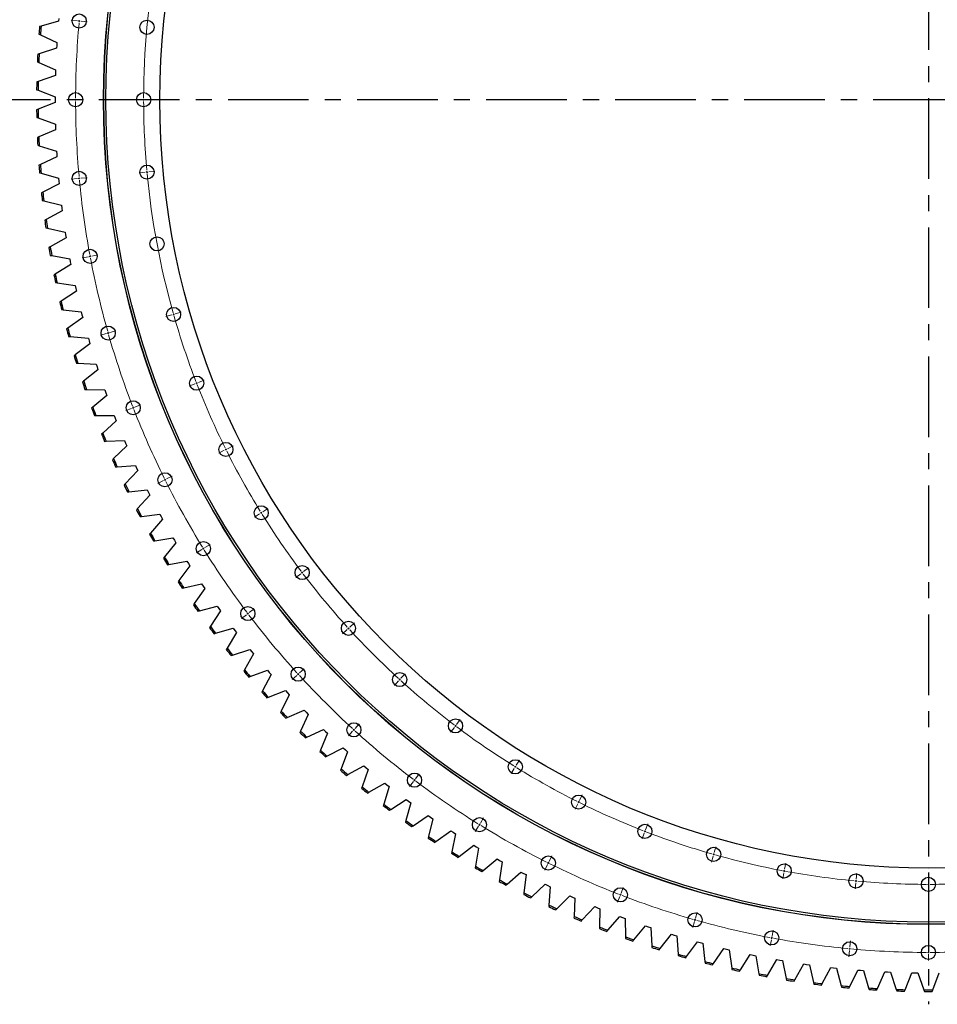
# Model space of a CAD drawing. Header units: millimetres. Extents: x -1195 to 24203, y 99347 to 119172.
# Tile 1 of 19: x 3085 to 5613, y 101912 to 104625. Entities that reach past the tile are written whole.
import ezdxf

# ---------------------------------------------------------------- set-up
doc = ezdxf.new("R2010")
doc.units = ezdxf.units.MM
doc.header["$LTSCALE"] = 100
doc.linetypes.add('CENTER', pattern=[10.16, 6.35, -1.27, 1.27, -1.27])

msp = doc.modelspace()

# ---------------------------------------------------------------- linework, layer by layer
at = {"linetype": 'CENTER', "ltscale": 0.35}
for p, q in [((5588.8, 106898), (5588.8, 101911.9)), ((8148.2, 104404.9), (3029.4, 104404.9))]:
    msp.add_line(p, q, dxfattribs=at)
at = {"color": 7, "linetype": 'Continuous', "lineweight": 25}
for p, q in [((3192.1, 104621.3), (3143.6, 104607.7)), ((3192.8, 104629.2), (3192.1, 104621.3)), ((3137.8, 104585.2), (3141.7, 104583.4)), ((3143.6, 104607.7), (3139.5, 104606.5)), ((3141.7, 104583.4), (3187.5, 104562.4)), ((3187.5, 104562.4), (3187, 104554.5)), ((3138.4, 104531.5), (3134.4, 104530.2)), ((3186.5, 104546.7), (3138.4, 104531.5)), ((3187, 104554.5), (3186.5, 104546.7)), ((3133.4, 104508.9), (3137.3, 104507.2)), ((3137.3, 104507.2), (3183.8, 104487.6)), ((3183.5, 104479.8), (3183.3, 104471.9)), ((3183.8, 104487.6), (3183.5, 104479.8)), ((3135.7, 104455.3), (3131.7, 104453.8)), ((3183.3, 104471.9), (3135.7, 104455.3)), ((3131.3, 104432.5), (3135.3, 104430.9)), ((3135.3, 104430.9), (3182.4, 104412.8)), ((3182.4, 104397.1), (3135.3, 104378.9)), ((3182.4, 104412.8), (3182.3, 104404.9)), ((3182.3, 104404.9), (3182.4, 104397.1)), ((3135.3, 104378.9), (3131.3, 104377.4)), ((3131.7, 104356), (3135.7, 104354.6)), ((3135.7, 104354.6), (3183.3, 104338)), ((3183.8, 104322.2), (3137.3, 104302.6)), ((3183.3, 104338), (3183.5, 104330.1)), ((3183.5, 104330.1), (3183.8, 104322.2)), ((3137.3, 104302.6), (3133.4, 104301)), ((3134.4, 104279.6), (3138.4, 104278.3)), ((3138.4, 104278.3), (3186.5, 104263.2)), ((3186.5, 104263.2), (3187, 104255.3)), ((3187.5, 104247.5), (3141.7, 104226.5)), ((3187, 104255.3), (3187.5, 104247.5)), ((3141.7, 104226.5), (3137.8, 104224.7)), ((3139.5, 104203.4), (3143.6, 104202.2)), ((3143.6, 104202.2), (3192.1, 104188.5)), ((3192.1, 104188.5), (3192.8, 104180.7)), ((3192.8, 104180.7), (3193.6, 104172.9)), ((3148.4, 104150.4), (3144.6, 104148.5)), ((3193.6, 104172.9), (3148.4, 104150.4)), ((3146.9, 104127.3), (3151.1, 104126.2)), ((3151.1, 104126.2), (3200, 104114.1)), ((3201.9, 104098.5), (3157.5, 104074.7)), ((3200, 104114.1), (3200.9, 104106.3)), ((3200.9, 104106.3), (3201.9, 104098.5)), ((3157.5, 104074.7), (3153.7, 104072.7)), ((3156.7, 104051.5), (3160.9, 104050.6)), ((3160.9, 104050.6), (3210.2, 104040)), ((3212.6, 104024.4), (3169, 103999.2)), ((3210.2, 104040), (3211.4, 104032.2)), ((3211.4, 104032.2), (3212.6, 104024.4)), ((3169, 103999.2), (3165.3, 103997.1)), ((3168.9, 103976), (3173.1, 103975.2)), ((3173.1, 103975.2), (3222.7, 103966.2)), ((3222.7, 103966.2), (3224.1, 103958.4)), ((3225.6, 103950.7), (3182.7, 103924.2)), ((3224.1, 103958.4), (3225.6, 103950.7)), ((3182.7, 103924.2), (3179.1, 103921.9)), ((3183.4, 103901), (3187.6, 103900.3)), ((3187.6, 103900.3), (3237.5, 103892.8)), ((3237.5, 103892.8), (3239.1, 103885.1)), ((3239.1, 103885.1), (3240.9, 103877.4)), ((3240.9, 103877.4), (3198.9, 103849.6)), ((3198.9, 103849.6), (3195.3, 103847.2)), ((3200.2, 103826.4), (3204.5, 103825.9)), ((3204.5, 103825.9), (3254.5, 103819.9)), ((3258.4, 103804.6), (3217.3, 103775.5)), ((3254.5, 103819.9), (3256.4, 103812.3)), ((3256.4, 103812.3), (3258.4, 103804.6)), ((3217.3, 103775.5), (3213.8, 103773)), ((3219.4, 103752.4), (3223.6, 103752)), ((3223.6, 103752), (3273.9, 103747.6)), ((3273.9, 103747.6), (3276, 103740)), ((3278.2, 103732.5), (3238, 103702.1)), ((3276, 103740), (3278.2, 103732.5)), ((3238, 103702.1), (3234.6, 103699.5)), ((3240.8, 103679), (3245.1, 103678.8)), ((3245.1, 103678.8), (3295.4, 103675.9)), ((3300.2, 103660.9), (3261, 103629.3)), ((3295.4, 103675.9), (3297.8, 103668.4)), ((3297.8, 103668.4), (3300.2, 103660.9)), ((3261, 103629.3), (3257.7, 103626.6)), ((3264.5, 103606.3), (3268.8, 103606.2)), ((3268.8, 103606.2), (3319.2, 103605)), ((3324.5, 103590.1), (3286.3, 103557.3)), ((3319.2, 103605), (3321.8, 103597.5)), ((3321.8, 103597.5), (3324.5, 103590.1)), ((3286.3, 103557.3), (3283, 103554.5)), ((3290.5, 103534.4), (3294.8, 103534.5)), ((3294.8, 103534.5), (3345.2, 103534.8)), ((3345.2, 103534.8), (3348, 103527.4)), ((3348, 103527.4), (3350.9, 103520.1)), ((3350.9, 103520.1), (3313.7, 103486.1)), ((3313.7, 103486.1), (3310.6, 103483.2)), ((3318.7, 103463.4), (3323, 103463.6)), ((3323, 103463.6), (3373.3, 103465.4)), ((3379.5, 103450.9), (3343.4, 103415.8)), ((3373.3, 103465.4), (3376.4, 103458.1)), ((3376.4, 103458.1), (3379.5, 103450.9)), ((3343.4, 103415.8), (3340.3, 103412.8)), ((3349.1, 103393.3), (3353.3, 103393.5)), ((3353.3, 103393.5), (3403.6, 103397)), ((3403.6, 103397), (3406.9, 103389.8)), ((3406.9, 103389.8), (3410.3, 103382.7)), ((3410.3, 103382.7), (3375.3, 103346.4)), ((3375.3, 103346.4), (3372.3, 103343.3)), ((3381.6, 103324.1), (3385.9, 103324.5)), ((3385.9, 103324.5), (3436, 103329.5)), ((3443.1, 103315.4), (3409.2, 103278.1)), ((3436, 103329.5), (3439.5, 103322.4)), ((3439.5, 103322.4), (3443.1, 103315.4)), ((3409.2, 103278.1), (3406.4, 103274.9)), ((3416.3, 103256), (3420.5, 103256.5)), ((3420.5, 103256.5), (3470.5, 103263.1)), ((3470.5, 103263.1), (3474.2, 103256.1)), ((3474.2, 103256.1), (3478, 103249.2)), ((3478, 103249.2), (3445.3, 103210.8)), ((3445.3, 103210.8), (3442.6, 103207.6)), ((3453.1, 103189), (3457.3, 103189.6)), ((3457.3, 103189.6), (3507, 103197.7)), ((3515, 103184.1), (3483.5, 103144.8)), ((3507, 103197.7), (3511, 103190.9)), ((3511, 103190.9), (3515, 103184.1)), ((3483.5, 103144.8), (3480.9, 103141.4)), ((3491.9, 103123.1), (3496.1, 103123.9)), ((3496.1, 103123.9), (3545.6, 103133.6)), ((3554, 103120.2), (3523.7, 103079.9)), ((3545.6, 103133.6), (3549.8, 103126.9)), ((3549.8, 103126.9), (3554, 103120.2)), ((3523.7, 103079.9), (3521.2, 103076.5)), ((3537, 103059.5), (3586.1, 103070.6)), ((3586.1, 103070.6), (3590.5, 103064.1)), ((3590.5, 103064.1), (3594.9, 103057.6)), ((3532.8, 103058.5), (3537, 103059.5)), ((3594.9, 103057.6), (3565.9, 103016.3)), ((3565.9, 103016.3), (3563.5, 103012.8)), ((3575.7, 102995.2), (3579.8, 102996.3)), ((3579.8, 102996.3), (3628.6, 103009)), ((3637.8, 102996.2), (3610.1, 102954.1)), ((3628.6, 103009), (3633.2, 103002.6)), ((3633.2, 103002.6), (3637.8, 102996.2)), ((3610.1, 102954.1), (3607.8, 102950.5)), ((3620.5, 102933.3), (3624.6, 102934.5)), ((3624.6, 102934.5), (3673, 102948.7)), ((3682.5, 102936.2), (3656.2, 102893.2)), ((3673, 102948.7), (3677.7, 102942.4)), ((3677.7, 102942.4), (3682.5, 102936.2)), ((3656.2, 102893.2), (3653.9, 102889.6)), ((3667.2, 102872.8), (3671.3, 102874.1)), ((3671.3, 102874.1), (3719.2, 102889.8)), ((3729.1, 102877.6), (3704.1, 102833.9)), ((3719.2, 102889.8), (3724.1, 102883.7)), ((3724.1, 102883.7), (3729.1, 102877.6)), ((3704.1, 102833.9), (3702, 102830.2)), ((3719.8, 102815.3), (3767.2, 102832.4)), ((3777.5, 102820.5), (3753.9, 102776)), ((3767.2, 102832.4), (3772.3, 102826.5)), ((3772.3, 102826.5), (3777.5, 102820.5)), ((3715.8, 102813.8), (3719.8, 102815.3)), ((3753.9, 102776), (3751.9, 102772.2)), ((3770.1, 102757.9), (3817, 102776.5)), ((3817, 102776.5), (3822.3, 102770.7)), ((3822.3, 102770.7), (3827.7, 102765)), ((3766.2, 102756.3), (3770.1, 102757.9)), ((3827.7, 102765), (3805.4, 102719.7)), ((3805.4, 102719.7), (3803.6, 102715.9)), ((3822.2, 102702.1), (3868.5, 102722.2)), ((3879.5, 102711), (3858.7, 102665.1)), ((3868.5, 102722.2), (3874, 102716.6)), ((3874, 102716.6), (3879.5, 102711)), ((3818.3, 102700.4), (3822.2, 102702.1)), ((3858.7, 102665.1), (3857, 102661.2)), ((3876.1, 102648), (3921.6, 102669.5)), ((3933, 102658.7), (3913.7, 102612.1)), ((3921.6, 102669.5), (3927.3, 102664.1)), ((3927.3, 102664.1), (3933, 102658.7)), ((3872.2, 102646.2), (3876.1, 102648)), ((3913.7, 102612.1), (3912, 102608.2)), ((3931.5, 102595.6), (3976.4, 102618.5)), ((3988.1, 102608), (3970.2, 102560.9)), ((3976.4, 102618.5), (3982.3, 102613.3)), ((3982.3, 102613.3), (3988.1, 102608)), ((3927.7, 102593.7), (3931.5, 102595.6)), ((3970.2, 102560.9), (3968.7, 102556.9)), ((3988.6, 102544.9), (4032.8, 102569.3)), ((4044.8, 102559.1), (4028.4, 102511.5)), ((4032.8, 102569.3), (4038.8, 102564.2)), ((4038.8, 102564.2), (4044.8, 102559.1)), ((3984.9, 102542.9), (3988.6, 102544.9)), ((4047.2, 102496.1), (4090.6, 102521.7)), ((4090.6, 102521.7), (4096.8, 102516.8)), ((4028.4, 102511.5), (4027, 102507.4)), ((4043.5, 102493.9), (4047.2, 102496.1)), ((4103, 102512), (4088, 102463.8)), ((4096.8, 102516.8), (4103, 102512)), ((4107.3, 102449.1), (4149.9, 102476.1)), ((4162.5, 102466.7), (4149.1, 102418.1)), ((4149.9, 102476.1), (4156.2, 102471.4)), ((4156.2, 102471.4), (4162.5, 102466.7)), ((4088, 102463.8), (4086.7, 102459.8)), ((4103.7, 102446.8), (4107.3, 102449.1)), ((4149.1, 102418.1), (4148, 102414)), ((4168.9, 102403.9), (4210.6, 102432.3)), ((4210.6, 102432.3), (4217, 102427.7)), ((4223.5, 102423.3), (4211.6, 102374.3)), ((4217, 102427.7), (4223.5, 102423.3)), ((4165.3, 102401.5), (4168.9, 102403.9)), ((4231.8, 102360.7), (4272.6, 102390.3)), ((4272.6, 102390.3), (4279.2, 102386)), ((4279.2, 102386), (4285.8, 102381.8)), ((4211.6, 102374.3), (4210.6, 102370.1)), ((4228.3, 102358.2), (4231.8, 102360.7)), ((4285.8, 102381.8), (4275.4, 102332.4)), ((4275.4, 102332.4), (4274.5, 102328.3)), ((4296, 102319.5), (4335.9, 102350.4)), ((4335.9, 102350.4), (4342.6, 102346.3)), ((4349.4, 102342.2), (4340.5, 102292.6)), ((4342.6, 102346.3), (4349.4, 102342.2)), ((4292.6, 102316.9), (4296, 102319.5)), ((4361.5, 102280.3), (4400.4, 102312.4)), ((4400.4, 102312.4), (4407.2, 102308.5)), ((4414.1, 102304.7), (4406.8, 102254.8)), ((4407.2, 102308.5), (4414.1, 102304.7)), ((4340.5, 102292.6), (4339.7, 102288.4)), ((4358.2, 102277.6), (4361.5, 102280.3)), ((4406.8, 102254.8), (4406.2, 102250.6)), ((4428.2, 102243.2), (4466, 102276.5)), ((4466, 102276.5), (4473, 102272.8)), ((4473, 102272.8), (4480, 102269.2)), ((4480, 102269.2), (4474.2, 102219.1)), ((4425, 102240.4), (4428.2, 102243.2)), ((4496, 102208.1), (4532.8, 102242.6)), ((4532.8, 102242.6), (4539.8, 102239.1)), ((4539.8, 102239.1), (4546.9, 102235.7)), ((4546.9, 102235.7), (4542.7, 102185.5)), ((4474.2, 102219.1), (4473.7, 102214.8)), ((4492.8, 102205.2), (4496, 102208.1)), ((4564.8, 102175.2), (4600.5, 102210.8)), ((4600.5, 102210.8), (4607.7, 102207.5)), ((4607.7, 102207.5), (4614.9, 102204.4)), ((4614.9, 102204.4), (4612.3, 102154)), ((4542.7, 102185.5), (4542.4, 102181.2)), ((4561.8, 102172.2), (4564.8, 102175.2)), ((4634.6, 102144.4), (4669.2, 102181.1)), ((4669.2, 102181.1), (4676.5, 102178.1)), ((4676.5, 102178.1), (4683.8, 102175.1)), ((4683.8, 102175.1), (4682.8, 102124.7)), ((4612.3, 102154), (4612.1, 102149.8)), ((4631.7, 102141.3), (4634.6, 102144.4)), ((4705.4, 102115.9), (4738.8, 102153.6)), ((4738.8, 102153.6), (4746.2, 102150.8)), ((4746.2, 102150.8), (4753.6, 102148.1)), ((4753.6, 102148.1), (4754.1, 102097.7)), ((4682.8, 102124.7), (4682.7, 102120.5)), ((4702.6, 102112.7), (4705.4, 102115.9)), ((4777, 102089.5), (4809.3, 102128.2)), ((4809.3, 102128.2), (4816.7, 102125.7)), ((4816.7, 102125.7), (4824.2, 102123.2)), ((4824.2, 102123.2), (4826.3, 102072.8)), ((4754.1, 102097.7), (4754.1, 102093.4)), ((4774.3, 102086.2), (4777, 102089.5)), ((4849.4, 102065.4), (4880.5, 102105.1)), ((4880.5, 102105.1), (4888, 102102.8)), ((4888, 102102.8), (4895.5, 102100.5)), ((4895.5, 102100.5), (4899.2, 102050.2)), ((4826.3, 102072.8), (4826.4, 102068.6)), ((4846.8, 102062), (4849.4, 102065.4)), ((4922.5, 102043.5), (4952.3, 102084.2)), ((4952.3, 102084.2), (4959.9, 102082.1)), ((4959.9, 102082.1), (4967.5, 102080.1)), ((4967.5, 102080.1), (4972.7, 102029.9)), ((4996.3, 102023.9), (5024.8, 102065.5)), ((5024.8, 102065.5), (5032.5, 102063.7)), ((5032.5, 102063.7), (5040.1, 102061.9)), ((5040.1, 102061.9), (5046.9, 102011.9)), ((4899.2, 102050.2), (4899.5, 102046)), ((4920, 102040.1), (4922.5, 102043.5)), ((5070.6, 102006.7), (5097.8, 102049.1)), ((5097.8, 102049.1), (5105.5, 102047.5)), ((5105.5, 102047.5), (5113.3, 102045.9)), ((5113.3, 102045.9), (5121.6, 101996.2)), ((5145.5, 101991.7), (5171.3, 102035)), ((5171.3, 102035), (5179.1, 102033.6)), ((5179.1, 102033.6), (5186.9, 102032.3)), ((4972.7, 102029.9), (4973.2, 102025.7)), ((4993.9, 102020.4), (4996.3, 102023.9)), ((5046.9, 102011.9), (5047.5, 102007.7)), ((5068.3, 102003.1), (5070.6, 102006.7)), ((5186.9, 102032.3), (5196.7, 101982.9)), ((5220.7, 101979.1), (5245.2, 102023.1)), ((5245.2, 102023.1), (5253, 102022)), ((5253, 102022), (5260.8, 102020.9)), ((5260.8, 102020.9), (5272.2, 101971.8)), ((5296.4, 101968.8), (5319.5, 102013.6)), ((5319.5, 102013.6), (5327.3, 102012.7)), ((5327.3, 102012.7), (5335.1, 102011.9)), ((5335.1, 102011.9), (5348, 101963.2)), ((5372.3, 101960.9), (5394, 102006.4)), ((5394, 102006.4), (5401.8, 102005.7)), ((5401.8, 102005.7), (5409.7, 102005.2)), ((5121.6, 101996.2), (5122.3, 101992)), ((5143.3, 101988), (5145.5, 101991.7)), ((5196.7, 101982.9), (5197.5, 101978.7)), ((5218.7, 101975.4), (5220.7, 101979.1)), ((5409.7, 102005.2), (5424.1, 101956.9)), ((5448.4, 101955.4), (5468.7, 102001.5)), ((5468.7, 102001.5), (5476.5, 102001.1)), ((5476.5, 102001.1), (5484.4, 102000.8)), ((5484.4, 102000.8), (5500.3, 101952.9)), ((5524.6, 101952.2), (5543.5, 101998.9)), ((5543.5, 101998.9), (5551.4, 101998.8)), ((5551.4, 101998.8), (5559.2, 101998.7)), ((5559.2, 101998.7), (5576.6, 101951.4)), ((5600.9, 101951.4), (5618.3, 101998.7)), ((5272.2, 101971.8), (5273.2, 101967.7)), ((5294.4, 101965), (5296.4, 101968.8)), ((5348, 101963.2), (5349.1, 101959)), ((5370.4, 101957), (5372.3, 101960.9)), ((5424.1, 101956.9), (5425.3, 101952.8)), ((5446.7, 101951.4), (5448.4, 101955.4)), ((5500.3, 101952.9), (5501.7, 101948.9)), ((5523, 101948.2), (5524.6, 101952.2)), ((5576.6, 101951.4), (5578.1, 101947.4)), ((5599.5, 101947.4), (5600.9, 101951.4))]:
    msp.add_line(p, q, dxfattribs=at)
at = {"color": 0, "linetype": 'Continuous', "lineweight": 18}
for p, q in [((3243.8, 104622.2), (3226.9, 104623.8)), ((3248.8, 104621.8), (3246.3, 104622)), ((3248.8, 104621.8), (3251.3, 104621.5)), ((3253.8, 104621.3), (3270.7, 104619.7)), ((3233.8, 104404.9), (3216.8, 104404.9)), ((3238.8, 104404.9), (3236.3, 104404.9)), ((3238.8, 104404.9), (3241.3, 104404.9)), ((3243.8, 104404.9), (3260.8, 104404.9)), ((3421.3, 104404.9), (3404.3, 104404.9)), ((3426.3, 104404.9), (3423.8, 104404.9)), ((3426.3, 104404.9), (3428.8, 104404.9)), ((3431.3, 104404.9), (3448.3, 104404.9)), ((3430.5, 104204.9), (3413.6, 104203.4)), ((3435.5, 104205.4), (3433, 104205.2)), ((3435.5, 104205.4), (3438, 104205.6)), ((3440.5, 104205.9), (3457.4, 104207.4)), ((3243.8, 104187.6), (3226.9, 104186.1)), ((3248.8, 104188.1), (3246.3, 104187.9)), ((3248.8, 104188.1), (3251.3, 104188.3)), ((3253.8, 104188.6), (3270.7, 104190.1)), ((3273.9, 103972.2), (3257.2, 103969.1)), ((3278.8, 103973.1), (3276.3, 103972.7)), ((3278.8, 103973.1), (3281.2, 103973.6)), ((3283.7, 103974), (3300.4, 103977.2)), ((3504, 103811.8), (3487.7, 103807.1)), ((3508.8, 103813.1), (3506.4, 103812.5)), ((3508.8, 103813.1), (3511.2, 103813.8)), ((3513.6, 103814.5), (3530, 103819.2)), ((3323.7, 103760.5), (3307.3, 103755.8)), ((3328.5, 103761.8), (3326.1, 103761.1)), ((3328.5, 103761.8), (3330.9, 103762.5)), ((3333.3, 103763.2), (3349.6, 103767.8)), ((3567.6, 103621.9), (3551.8, 103615.8)), ((3572.3, 103623.7), (3570, 103622.8)), ((3572.3, 103623.7), (3574.6, 103624.6)), ((3577, 103625.6), (3592.8, 103631.7)), ((3392.8, 103554.2), (3377, 103548.1)), ((3397.5, 103556), (3395.1, 103555.1)), ((3397.5, 103556), (3399.8, 103556.9)), ((3402.1, 103557.8), (3418, 103564)), ((3657.5, 103443.2), (3672.7, 103450.8)), ((3648.5, 103438.8), (3633.3, 103431.2)), ((3653, 103441), (3650.8, 103439.9)), ((3653, 103441), (3655.2, 103442.1)), ((3489.6, 103359.7), (3504.8, 103367.3)), ((3480.7, 103355.2), (3465.5, 103347.6)), ((3485.1, 103357.4), (3482.9, 103356.3)), ((3485.1, 103357.4), (3487.4, 103358.6)), ((3745.9, 103263.9), (3731.5, 103254.9)), ((3750.2, 103266.5), (3748.1, 103265.2)), ((3750.2, 103266.5), (3752.3, 103267.8)), ((3754.4, 103269.2), (3768.9, 103278.1)), ((3595, 103170.4), (3609.5, 103179.4)), ((3586.5, 103165.2), (3572.1, 103156.2)), ((3590.8, 103167.8), (3588.6, 103166.5)), ((3590.8, 103167.8), (3592.9, 103169.1)), ((3859.1, 103098.7), (3845.5, 103088.5)), ((3863.1, 103101.7), (3861.1, 103100.2)), ((3863.1, 103101.7), (3865.1, 103103.2)), ((3867.1, 103104.7), (3880.6, 103115)), ((3709.4, 102985.7), (3695.9, 102975.5)), ((3713.4, 102988.7), (3711.4, 102987.2)), ((3713.4, 102988.7), (3715.4, 102990.2)), ((3717.4, 102991.8), (3731, 103002)), ((3994.4, 102951.4), (4006.9, 102962.9)), ((3987, 102944.7), (3974.4, 102933.2)), ((3990.7, 102948.1), (3988.8, 102946.4)), ((3990.7, 102948.1), (3992.5, 102949.7)), ((3852.1, 102821.7), (3850.3, 102820.1)), ((3852.1, 102821.7), (3854, 102823.4)), ((3855.8, 102825.1), (3868.4, 102836.6)), ((4135.3, 102810.5), (4146.7, 102823.1)), ((3848.4, 102818.4), (3835.8, 102806.9)), ((4128.5, 102803.1), (4117.1, 102790.6)), ((4131.9, 102806.8), (4130.2, 102805)), ((4131.9, 102806.8), (4133.6, 102808.7)), ((4009, 102672), (4020.4, 102684.5)), ((4288.6, 102683.2), (4298.8, 102696.8)), ((4002.2, 102664.6), (3990.8, 102652)), ((4005.6, 102668.3), (4003.9, 102666.4)), ((4005.6, 102668.3), (4007.3, 102670.1)), ((4282.6, 102675.2), (4272.3, 102661.7)), ((4285.6, 102679.2), (4284.1, 102677.2)), ((4285.6, 102679.2), (4287.1, 102681.2)), ((4453, 102570.6), (4462, 102585)), ((4447.7, 102562.1), (4438.8, 102547.6)), ((4450.4, 102566.3), (4449.1, 102564.2)), ((4450.4, 102566.3), (4451.7, 102568.5)), ((4169.6, 102525.6), (4159.3, 102512)), ((4172.6, 102529.6), (4171.1, 102527.6)), ((4172.6, 102529.6), (4174.1, 102531.6)), ((4175.6, 102533.6), (4185.8, 102547.1)), ((4624.9, 102469.1), (4623.8, 102466.9)), ((4624.9, 102469.1), (4626, 102471.4)), ((4627.1, 102473.6), (4634.7, 102488.8)), ((4622.6, 102464.7), (4615.1, 102449.4)), ((4354.3, 102411.2), (4363.2, 102425.6)), ((4349, 102402.7), (4340.1, 102388.2)), ((4351.7, 102406.9), (4350.3, 102404.8)), ((4351.7, 102406.9), (4353, 102409)), ((4807.6, 102388.5), (4806.7, 102386.1)), ((4807.6, 102388.5), (4808.5, 102390.8)), ((4809.4, 102393.1), (4815.5, 102409)), ((4805.8, 102383.8), (4799.6, 102367.9)), ((4998.4, 102329.8), (5003, 102346.1)), ((4543.5, 102305.8), (4551.1, 102321)), ((4995.6, 102320.2), (4991, 102303.8)), ((4997, 102325), (4996.3, 102322.6)), ((4997, 102325), (4997.7, 102327.4)), ((4539.1, 102296.8), (4531.5, 102281.6)), ((4541.3, 102301.3), (4540.2, 102299.1)), ((4541.3, 102301.3), (4542.4, 102303.5)), ((5191.4, 102279.3), (5191, 102276.8)), ((5191.4, 102279.3), (5191.9, 102281.7)), ((5192.3, 102284.2), (5195.5, 102300.9)), ((5190.5, 102274.3), (5187.4, 102257.6)), ((5389.2, 102251.7), (5389, 102249.2)), ((5389.2, 102251.7), (5389.5, 102254.1)), ((5389.7, 102256.6), (5391.3, 102273.6)), ((5588.8, 102247.4), (5588.8, 102264.4)), ((4741.7, 102218.3), (4747.8, 102234.1)), ((5388.8, 102246.7), (5387.2, 102229.7)), ((5588.8, 102242.4), (5588.8, 102244.9)), ((5588.8, 102242.4), (5588.8, 102239.9)), ((5588.8, 102237.4), (5588.8, 102220.4)), ((4738.1, 102209), (4731.9, 102193.1)), ((4739.9, 102213.6), (4739, 102211.3)), ((4739.9, 102213.6), (4740.8, 102216)), ((4945.7, 102144.6), (4945, 102142.2)), ((4945.7, 102144.6), (4946.4, 102147)), ((4947, 102149.4), (4951.7, 102165.8)), ((4944.3, 102139.8), (4939.6, 102123.5)), ((5157.9, 102099.9), (5161, 102116.6)), ((5156, 102090), (5152.9, 102073.3)), ((5157, 102094.9), (5156.5, 102092.5)), ((5157, 102094.9), (5157.4, 102097.4)), ((5372.4, 102069.9), (5374, 102086.9)), ((5371.5, 102060), (5369.9, 102043)), ((5371.9, 102065), (5371.7, 102062.5)), ((5371.9, 102065), (5372.2, 102067.4)), ((5588.8, 102059.9), (5588.8, 102076.9)), ((5588.8, 102054.9), (5588.8, 102057.4)), ((5588.8, 102054.9), (5588.8, 102052.4)), ((5588.8, 102049.9), (5588.8, 102032.9))]:
    msp.add_line(p, q, dxfattribs=at)
at = {"color": 7, "linetype": 'Continuous', "lineweight": 25}
for centre, radius in [((5588.8, 104404.9), 2273), ((5588.8, 104404.9), 2272.5), ((5588.8, 104404.9), 2266.5), ((5588.8, 104404.9), 2117.5), ((3248.8, 104621.8), 19.5), ((3435.5, 104604.5), 19.5), ((3238.8, 104404.9), 19.5), ((3426.3, 104404.9), 19.5), ((3248.8, 104188.1), 19.5), ((3435.5, 104205.4), 19.5), ((3463.1, 104007.6), 19.5), ((3278.8, 103973.1), 19.5), ((3508.8, 103813.1), 19.5), ((3328.5, 103761.8), 19.5), ((3572.3, 103623.7), 19.5), ((3397.5, 103556), 19.5), ((3653, 103441), 19.5), ((3485.1, 103357.4), 19.5), ((3750.2, 103266.5), 19.5), ((3590.8, 103167.8), 19.5), ((3863.1, 103101.7), 19.5), ((3713.4, 102988.7), 19.5), ((3990.7, 102948.1), 19.5), ((3852.1, 102821.7), 19.5), ((4131.9, 102806.8), 19.5), ((4005.6, 102668.3), 19.5), ((4285.6, 102679.2), 19.5), ((4450.4, 102566.3), 19.5), ((4172.6, 102529.6), 19.5), ((4624.9, 102469.1), 19.5), ((4351.7, 102406.9), 19.5), ((4807.6, 102388.5), 19.5), ((4997, 102325), 19.5), ((4541.3, 102301.3), 19.5), ((5191.4, 102279.3), 19.5), ((5389.2, 102251.7), 19.5), ((5588.8, 102242.4), 19.5), ((4739.9, 102213.6), 19.5), ((4945.7, 102144.6), 19.5), ((5157, 102094.9), 19.5), ((5371.9, 102065), 19.5), ((5588.8, 102054.9), 19.5)]:
    msp.add_circle(centre, radius, dxfattribs=at)
at = {"color": 0, "linetype": 'Continuous', "lineweight": 18}
for radius, start, end in [(2162.5, 169.5442, 179.8675), (2350, 174.8278, 179.8781), (2350, 174.7059, 174.7668), (2350, 174.6449, 174.7059), (2350, 179.939, 180), (2350, 180, 180.061), (2350, 180.1219, 185.1722), (2162.5, 179.9338, 180), (2162.5, 180, 180.0662), (2162.5, 180.1325, 185.1616), (2162.5, 185.2279, 185.2941), (2162.5, 185.2941, 185.3604), (2350, 185.2332, 185.2941), (2350, 185.2941, 185.3551), (2350, 185.416, 190.4663), (2162.5, 185.4266, 195.7499), (2350, 190.5273, 190.5882), (2350, 190.5882, 190.6492), (2350, 190.7101, 195.7604), (2162.5, 195.8161, 195.8824), (2162.5, 195.8824, 195.9486), (2162.5, 196.0148, 201.044), (2350, 195.8214, 195.8824), (2350, 195.8824, 195.9433), (2350, 196.0043, 201.0546), (2162.5, 201.1102, 201.1765), (2162.5, 201.1765, 201.2427), (2162.5, 201.3089, 206.3381), (2350, 201.1155, 201.1765), (2350, 201.1765, 201.2374), (2350, 201.2984, 206.3487), (2162.5, 206.4044, 206.4706), (2162.5, 206.4706, 206.5368), (2162.5, 206.6031, 211.6322), (2350, 206.4096, 206.4706), (2350, 206.4706, 206.5315), (2350, 206.5925, 211.6428), (2162.5, 211.6985, 211.7647), (2162.5, 211.7647, 211.8309), (2162.5, 211.8972, 216.9263), (2350, 211.7038, 211.7647), (2350, 211.7647, 211.8257), (2350, 211.8866, 216.9369), (2162.5, 216.9926, 217.0588), (2162.5, 217.0588, 217.1251), (2162.5, 217.1913, 222.2205), (2350, 216.9979, 217.0588), (2350, 217.0588, 217.1198), (2350, 217.1807, 222.231), (2162.5, 222.2867, 222.3529), (2162.5, 222.3529, 222.4192), (2162.5, 222.4854, 227.5146), (2350, 222.292, 222.3529), (2350, 222.3529, 222.4139), (2350, 222.4748, 227.5252), (2162.5, 227.5808, 227.6471), (2162.5, 227.6471, 227.7133), (2162.5, 227.7795, 232.8087), (2350, 227.5861, 227.6471), (2350, 227.6471, 227.708), (2350, 227.769, 232.8193), (2162.5, 232.8749, 232.9412), (2162.5, 232.9412, 233.0074), (2162.5, 233.0737, 238.1028), (2162.5, 238.1691, 238.2353), (2162.5, 238.2353, 238.3015), (2162.5, 238.3678, 243.3969), (2350, 232.8802, 232.9412), (2350, 232.9412, 233.0021), (2350, 233.0631, 238.1134), (2162.5, 243.4632, 243.5294), (2162.5, 243.5294, 243.5956), (2162.5, 243.6619, 248.6911), (2350, 238.1743, 238.2353), (2350, 238.2353, 238.2962), (2350, 238.3572, 243.4075), (2162.5, 248.7573, 248.8235), (2162.5, 248.8235, 248.8898), (2162.5, 248.956, 253.9852), (2162.5, 254.0514, 254.1176), (2162.5, 254.1176, 254.1839), (2162.5, 254.2501, 259.2793), (2350, 243.4685, 243.5294), (2350, 243.5294, 243.5904), (2350, 243.6513, 248.7016), (2162.5, 259.3455, 259.4118), (2162.5, 259.4118, 259.478), (2162.5, 259.5442, 264.5734), (2162.5, 264.6396, 264.7059), (2162.5, 264.7059, 264.7721), (2162.5, 264.8384, 269.8675), (2162.5, 270.1325, 275.1616), (2162.5, 269.9338, 270), (2162.5, 270, 270.0662), (2350, 248.7626, 248.8235), (2350, 248.8235, 248.8845), (2350, 248.9454, 253.9957), (2350, 254.0567, 254.1176), (2350, 254.1176, 254.1786), (2350, 254.2396, 259.2899), (2350, 259.3508, 259.4118), (2350, 259.4118, 259.4727), (2350, 259.5337, 264.584), (2350, 264.6449, 264.7059), (2350, 264.7059, 264.7668), (2350, 264.8278, 269.8781), (2350, 270.1219, 275.1722), (2350, 269.939, 270), (2350, 270, 270.061)]:
    msp.add_arc((5588.8, 104404.9), radius, start, end, dxfattribs=at)
at = {"color": 7, "linetype": 'Continuous', "lineweight": 25}
for radius, start, end in [(2457.6, 175.2952, 175.7939), (2453.6, 175.2604, 175.8287), (2457.6, 177.0774, 177.5761), (2453.6, 177.0426, 177.6109), (2457.6, 178.8596, 179.3583), (2453.6, 178.8248, 179.393), (2457.6, 180.6417, 181.1404), (2453.6, 180.607, 181.1752), (2457.6, 182.4239, 182.9226), (2453.6, 182.3891, 182.9574), (2457.6, 184.2061, 184.7048), (2453.6, 184.1713, 184.7396), (2453.6, 185.9535, 186.5218), (2457.6, 185.9883, 186.487), (2457.6, 187.7705, 188.2692), (2453.6, 187.7357, 188.3039), (2457.6, 189.5526, 190.0513), (2453.6, 189.5179, 190.0861), (2457.6, 191.3348, 191.8335), (2453.6, 191.3, 191.8683), (2457.6, 193.117, 193.6157), (2453.6, 193.0822, 193.6505), (2457.6, 194.8992, 195.3979), (2453.6, 194.8644, 195.4326), (2457.6, 196.6813, 197.18), (2453.6, 196.6466, 197.2148), (2457.6, 198.4635, 198.9622), (2453.6, 198.4287, 198.997), (2457.6, 200.2457, 200.7444), (2453.6, 200.2109, 200.7792), (2457.6, 202.0279, 202.5266), (2453.6, 201.9931, 202.5614), (2457.6, 203.8101, 204.3088), (2453.6, 203.7753, 204.3435), (2457.6, 205.5922, 206.0909), (2453.6, 205.5575, 206.1257), (2457.6, 207.3744, 207.8731), (2453.6, 207.3396, 207.9079), (2457.6, 209.1566, 209.6553), (2453.6, 209.1218, 209.6901), (2457.6, 210.9388, 211.4375), (2453.6, 210.904, 211.4722), (2457.6, 212.7209, 213.2196), (2453.6, 212.6862, 213.2544), (2457.6, 214.5031, 215.0018), (2453.6, 214.4683, 215.0366), (2457.6, 216.2853, 216.784), (2453.6, 216.2505, 216.8188), (2457.6, 218.0675, 218.5662), (2453.6, 218.0327, 218.601), (2457.6, 219.8497, 220.3484), (2453.6, 219.8149, 220.3831), (2457.6, 221.6318, 222.1305), (2453.6, 221.5971, 222.1653), (2457.6, 223.414, 223.9127), (2453.6, 223.3792, 223.9475), (2457.6, 225.1962, 225.6949), (2453.6, 225.1614, 225.7297), (2457.6, 226.9784, 227.4771), (2453.6, 226.9436, 227.5119), (2457.6, 228.7605, 229.2593), (2453.6, 228.7258, 229.294), (2457.6, 230.5427, 231.0414), (2453.6, 230.5079, 231.0762), (2457.6, 232.3249, 232.8236), (2453.6, 232.2901, 232.8584), (2457.6, 234.1071, 234.6058), (2453.6, 234.0723, 234.6406), (2457.6, 235.8893, 236.388), (2453.6, 235.8545, 236.4227), (2453.6, 237.6367, 238.2049), (2457.6, 237.6714, 238.1701), (2457.6, 239.4536, 239.9523), (2453.6, 239.4188, 239.9871), (2457.6, 241.2358, 241.7345), (2453.6, 241.201, 241.7693), (2457.6, 243.018, 243.5167), (2453.6, 242.9832, 243.5515), (2457.6, 244.8002, 245.2989), (2453.6, 244.7654, 245.3336), (2457.6, 246.5823, 247.081), (2453.6, 246.5476, 247.1158), (2457.6, 248.3645, 248.8632), (2453.6, 248.3297, 248.898), (2453.6, 250.1119, 250.6802), (2457.6, 250.1467, 250.6454), (2453.6, 251.8941, 252.4623), (2457.6, 251.9289, 252.4276), (2453.6, 253.6763, 254.2445), (2457.6, 253.711, 254.2097), (2453.6, 255.4584, 256.0267), (2457.6, 255.4932, 255.9919), (2453.6, 257.2406, 257.8089), (2457.6, 257.2754, 257.7741), (2453.6, 259.0228, 259.5911), (2457.6, 259.0576, 259.5563), (2453.6, 260.805, 261.3732), (2457.6, 260.8398, 261.3385), (2453.6, 262.5872, 263.1554), (2457.6, 262.6219, 263.1206), (2453.6, 264.3693, 264.9376), (2457.6, 264.4041, 264.9028), (2453.6, 266.1515, 266.7198), (2457.6, 266.1863, 266.685), (2453.6, 267.9337, 268.502), (2453.6, 269.7159, 270.2841), (2457.6, 267.9685, 268.4672), (2457.6, 269.7506, 270.2494)]:
    msp.add_arc((5588.8, 104404.9), radius, start, end, dxfattribs=at)

doc.saveas('drawing.dxf')
